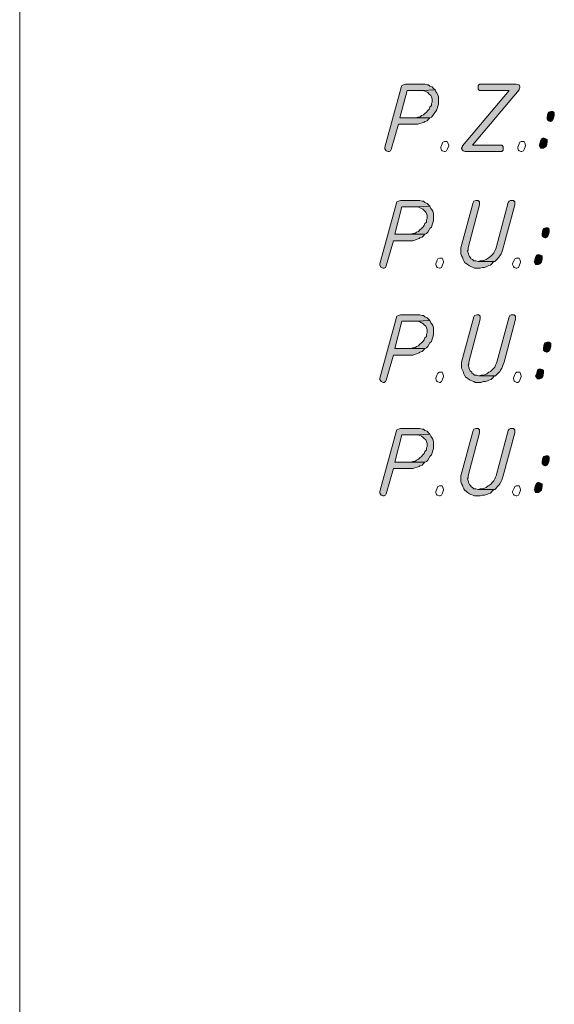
# Model space of a CAD drawing. Header units: inches. Extents: x 1504 to 12593, y -807 to 3183.
# Tile 242 of 256: x 7074 to 7388, y 14 to 593. Entities that reach past the tile are written whole.
import ezdxf

# ---------------------------------------------------------------- set-up
doc = ezdxf.new("R2010")
doc.units = ezdxf.units.IN
doc.header["$MEASUREMENT"] = 0
doc.layers.add('at_Entity', color=7, linetype='Continuous')
doc.layers.add('at_Solid', color=7, linetype='Continuous')

msp = doc.modelspace()

# ---------------------------------------------------------------- hatches: boundary and pattern name
at = {"layer": 'at_Solid', "lineweight": 15}
for points in [[(7310.61, 555.2), (7300.47, 555.2), (7299.21, 554.77), (7298.36, 554.36), (7297.94, 553.09), (7288.22, 518.03), (7288.22, 517.19), (7289.06, 515.91), (7290.33, 515.49), (7290.76, 515.49), (7291.6, 515.91), (7292.03, 516.76), (7296.25, 531.54), (7307.65, 531.54), (7308.92, 531.97), (7310.18, 532.39), (7311.46, 532.81), (7311.87, 533.24), (7313.14, 533.65), (7313.99, 534.5), (7314.83, 535.35), (7297.09, 535.35), (7301.32, 551.4), (7309.77, 551.4), (7317.79, 551.82), (7316.95, 552.67), (7316.1, 553.51), (7314.83, 553.93), (7313.99, 554.77), (7313.14, 554.77), (7311.87, 555.2)], [(7317.79, 551.82), (7309.77, 551.4), (7310.61, 551.4), (7311.87, 550.98), (7312.72, 550.55), (7313.56, 550.13), (7314.41, 549.29), (7315.26, 548.44), (7315.68, 547.59), (7316.1, 546.33), (7316.1, 544.64), (7315.68, 543.8), (7315.68, 542.53), (7314.83, 541.68), (7314.41, 540.41), (7313.56, 539.57), (7312.72, 538.72), (7311.87, 537.88), (7311.03, 537.03), (7309.77, 536.62), (7308.92, 535.77), (7307.65, 535.77), (7306.38, 535.35), (7297.09, 535.35), (7314.83, 535.35), (7315.68, 535.77), (7316.52, 536.62), (7317.36, 537.88), (7317.79, 538.72), (7318.64, 539.57), (7319.06, 540.84), (7319.48, 542.11), (7319.9, 543.37), (7319.9, 545.49), (7319.9, 547.59), (7319.48, 548.86), (7318.64, 550.13), (7318.21, 550.55)], [(7365.52, 555.2), (7343.98, 555.2), (7343.13, 554.36), (7343.13, 552.24), (7343.98, 551.4), (7361.3, 551.4), (7333.84, 518.87), (7333.84, 518.45), (7333.42, 517.6), (7333.42, 517.19), (7334.26, 515.91), (7335.53, 515.49), (7357.07, 515.49), (7357.92, 516.34), (7357.92, 518.45), (7357.07, 519.29), (7339.75, 519.29), (7367.21, 551.82), (7367.21, 552.24), (7367.63, 553.09), (7367.63, 553.51), (7367.21, 554.77), (7366.79, 554.77)], [(7385.79, 539.15), (7384.53, 538.72), (7384.11, 537.88), (7383.68, 535.77), (7383.68, 534.5), (7384.53, 533.65), (7385.37, 533.24), (7385.79, 533.24), (7386.64, 533.65), (7387.49, 534.93), (7387.91, 536.62), (7387.91, 538.3), (7387.06, 539.15)], [(7381.57, 523.52), (7380.3, 523.09), (7379.88, 521.83), (7379.46, 520.14), (7379.04, 519.29), (7379.46, 518.45), (7379.88, 517.6), (7381.57, 517.6), (7382.42, 518.03), (7383.26, 518.87), (7383.68, 520.98), (7383.68, 522.67), (7382.84, 523.09)], [(7307.65, 486.77), (7297.51, 486.77), (7296.25, 486.35), (7295.4, 485.93), (7294.98, 484.66), (7285.26, 449.6), (7285.26, 448.76), (7286.11, 447.48), (7287.38, 447.07), (7287.8, 447.07), (7288.64, 447.48), (7289.06, 448.33), (7293.29, 463.12), (7304.69, 463.12), (7305.96, 463.54), (7307.23, 463.96), (7308.5, 464.38), (7308.92, 464.81), (7310.18, 465.22), (7311.03, 466.07), (7311.87, 466.92), (7294.13, 466.92), (7298.36, 482.96), (7306.81, 482.96), (7314.83, 483.39), (7313.99, 484.24), (7313.14, 485.08), (7311.87, 485.5), (7311.03, 486.35), (7310.18, 486.35), (7308.92, 486.77)], [(7342.29, 486.77), (7341.87, 486.77), (7340.6, 486.35), (7340.18, 485.5), (7333, 458.89), (7333, 455.51), (7333.42, 454.25), (7333.84, 453.4), (7334.26, 452.13), (7334.69, 451.29), (7335.53, 450.02), (7335.95, 450.02), (7336.8, 449.17), (7338.07, 448.33), (7338.91, 447.91), (7340.18, 447.48), (7341.02, 447.07), (7344.4, 447.07), (7345.67, 447.48), (7346.94, 447.48), (7348.2, 447.91), (7349.05, 448.33), (7350.31, 448.76), (7351.16, 449.6), (7352, 450.44), (7352.85, 450.86), (7343.13, 450.86), (7341.87, 451.29), (7340.6, 451.29), (7339.75, 452.13), (7338.91, 452.56), (7338.91, 452.98), (7338.07, 453.82), (7337.64, 454.66), (7337.22, 455.94), (7336.8, 457.2), (7337.22, 457.63), (7337.22, 458.89), (7343.98, 484.24), (7343.98, 485.93), (7343.13, 486.77)], [(7362.56, 486.77), (7362.14, 486.77), (7361.3, 486.35), (7360.87, 485.5), (7353.69, 458.89), (7353.27, 458.04), (7352.85, 457.2), (7352.43, 455.94), (7351.58, 455.09), (7350.74, 454.25), (7349.89, 453.4), (7349.05, 452.98), (7347.78, 452.13), (7346.94, 451.71), (7345.67, 451.29), (7344.4, 451.29), (7343.13, 450.86), (7352.85, 450.86), (7353.69, 451.71), (7354.54, 452.56), (7355.38, 453.4), (7355.81, 454.25), (7356.65, 455.51), (7357.07, 456.36), (7357.49, 457.63), (7357.92, 458.89), (7364.68, 484.24), (7364.68, 485.93), (7363.83, 486.77)], [(7314.83, 483.39), (7306.81, 482.96), (7307.65, 482.96), (7308.92, 482.55), (7309.77, 482.12), (7310.61, 481.7), (7311.46, 480.86), (7312.3, 480.01), (7312.72, 479.17), (7313.14, 477.9), (7313.14, 476.21), (7312.72, 475.37), (7312.72, 474.1), (7311.87, 473.25), (7311.46, 471.99), (7310.61, 471.14), (7309.77, 470.3), (7308.92, 469.45), (7308.08, 468.61), (7306.81, 468.18), (7305.96, 467.34), (7304.69, 467.34), (7303.43, 466.92), (7294.13, 466.92), (7311.87, 466.92), (7312.72, 467.34), (7313.56, 468.18), (7314.41, 469.45), (7314.83, 470.3), (7315.68, 471.14), (7316.1, 472.41), (7316.52, 473.68), (7316.95, 474.94), (7316.95, 477.06), (7316.95, 479.17), (7316.52, 480.43), (7315.68, 481.7), (7315.26, 482.12)], [(7382.84, 470.72), (7381.57, 470.3), (7381.15, 469.45), (7380.73, 467.34), (7380.73, 466.07), (7381.57, 465.22), (7382.42, 464.81), (7382.84, 464.81), (7383.68, 465.22), (7384.53, 466.5), (7384.95, 468.18), (7384.95, 469.87), (7384.11, 470.72)], [(7378.61, 455.09), (7377.35, 454.66), (7376.93, 453.4), (7376.5, 451.71), (7376.08, 450.86), (7376.5, 450.02), (7376.93, 449.17), (7378.61, 449.17), (7379.46, 449.6), (7380.3, 450.44), (7380.73, 452.56), (7380.73, 454.25), (7379.88, 454.66)], [(7307.65, 419.61), (7297.51, 419.61), (7296.25, 419.18), (7295.4, 418.76), (7294.98, 417.5), (7285.26, 382.44), (7285.26, 381.59), (7286.11, 380.33), (7287.38, 379.9), (7287.8, 379.9), (7288.64, 380.33), (7289.06, 381.17), (7293.29, 395.95), (7304.69, 395.95), (7305.96, 396.38), (7307.23, 396.8), (7308.5, 397.22), (7308.92, 397.64), (7310.18, 398.07), (7311.03, 398.91), (7311.87, 399.75), (7294.13, 399.75), (7298.36, 415.81), (7306.81, 415.81), (7314.83, 416.23), (7313.99, 417.07), (7313.14, 417.92), (7311.87, 418.34), (7311.03, 419.18), (7310.18, 419.18), (7308.92, 419.61)], [(7342.71, 419.61), (7342.29, 419.61), (7341.02, 419.18), (7340.6, 418.34), (7333.42, 391.73), (7333.42, 388.35), (7333.84, 387.08), (7334.26, 386.24), (7334.69, 384.97), (7335.11, 384.13), (7335.95, 382.86), (7336.38, 382.86), (7337.22, 382.01), (7338.49, 381.17), (7339.33, 380.75), (7340.6, 380.33), (7341.44, 379.9), (7344.82, 379.9), (7346.09, 380.33), (7347.36, 380.33), (7348.63, 380.75), (7349.47, 381.17), (7350.74, 381.59), (7351.58, 382.44), (7352.43, 383.28), (7353.27, 383.7), (7343.56, 383.7), (7342.29, 384.13), (7341.02, 384.13), (7340.18, 384.97), (7339.33, 385.39), (7339.33, 385.82), (7338.49, 386.66), (7338.07, 387.51), (7337.64, 388.77), (7337.22, 390.04), (7337.64, 390.46), (7337.64, 391.73), (7344.4, 417.07), (7344.4, 418.76), (7343.56, 419.61)], [(7362.99, 419.61), (7362.56, 419.61), (7361.72, 419.18), (7361.3, 418.34), (7354.12, 391.73), (7353.69, 390.89), (7353.27, 390.04), (7352.85, 388.77), (7352, 387.93), (7351.16, 387.08), (7350.31, 386.24), (7349.47, 385.82), (7348.2, 384.97), (7347.36, 384.55), (7346.09, 384.13), (7344.82, 384.13), (7343.56, 383.7), (7353.27, 383.7), (7354.12, 384.55), (7354.96, 385.39), (7355.81, 386.24), (7356.23, 387.08), (7357.07, 388.35), (7357.49, 389.2), (7357.92, 390.46), (7358.34, 391.73), (7365.1, 417.07), (7365.1, 418.76), (7364.25, 419.61)], [(7314.83, 416.23), (7306.81, 415.81), (7307.65, 415.81), (7308.92, 415.38), (7309.77, 414.96), (7310.61, 414.54), (7311.46, 413.69), (7312.3, 412.85), (7312.72, 412), (7313.14, 410.74), (7313.14, 409.05), (7312.72, 408.2), (7312.72, 406.94), (7311.87, 406.09), (7311.46, 404.82), (7310.61, 403.98), (7309.77, 403.13), (7308.92, 402.29), (7308.08, 401.44), (7306.81, 401.02), (7305.96, 400.18), (7304.69, 400.18), (7303.43, 399.75), (7294.13, 399.75), (7311.87, 399.75), (7312.72, 400.18), (7313.56, 401.02), (7314.41, 402.29), (7314.83, 403.13), (7315.68, 403.98), (7316.1, 405.25), (7316.52, 406.51), (7316.95, 407.78), (7316.95, 409.89), (7316.95, 412), (7316.52, 413.28), (7315.68, 414.54), (7315.26, 414.96)], [(7383.68, 403.56), (7382.42, 403.13), (7381.99, 402.29), (7381.57, 400.18), (7381.57, 398.91), (7382.42, 398.07), (7383.26, 397.64), (7383.68, 397.64), (7384.53, 398.07), (7385.37, 399.33), (7385.79, 401.02), (7385.79, 402.71), (7384.95, 403.56)], [(7379.46, 387.93), (7378.19, 387.51), (7377.77, 386.24), (7377.35, 384.55), (7376.93, 383.7), (7377.35, 382.86), (7377.77, 382.01), (7379.46, 382.01), (7380.3, 382.44), (7381.15, 383.28), (7381.57, 385.39), (7381.57, 387.08), (7380.73, 387.51)], [(7307.65, 352.87), (7297.51, 352.87), (7296.25, 352.44), (7295.4, 352.03), (7294.98, 350.75), (7285.26, 315.7), (7285.26, 314.86), (7286.11, 313.58), (7287.38, 313.16), (7287.8, 313.16), (7288.64, 313.58), (7289.06, 314.43), (7293.29, 329.21), (7304.69, 329.21), (7305.96, 329.64), (7307.23, 330.06), (7308.5, 330.48), (7308.92, 330.91), (7310.18, 331.32), (7311.03, 332.17), (7311.87, 333.01), (7294.13, 333.01), (7298.36, 349.07), (7306.81, 349.07), (7314.83, 349.49), (7313.99, 350.34), (7313.14, 351.18), (7311.87, 351.6), (7311.03, 352.44), (7310.18, 352.44), (7308.92, 352.87)], [(7314.83, 349.49), (7306.81, 349.07), (7307.65, 349.07), (7308.92, 348.65), (7309.77, 348.22), (7310.61, 347.8), (7311.46, 346.96), (7312.3, 346.11), (7312.72, 345.26), (7313.14, 344), (7313.14, 342.31), (7312.72, 341.47), (7312.72, 340.2), (7311.87, 339.35), (7311.46, 338.09), (7310.61, 337.24), (7309.77, 336.39), (7308.92, 335.55), (7308.08, 334.7), (7306.81, 334.29), (7305.96, 333.44), (7304.69, 333.44), (7303.43, 333.01), (7294.13, 333.01), (7311.87, 333.01), (7312.72, 333.44), (7313.56, 334.29), (7314.41, 335.55), (7314.83, 336.39), (7315.68, 337.24), (7316.1, 338.51), (7316.52, 339.78), (7316.95, 341.04), (7316.95, 343.15), (7316.95, 345.26), (7316.52, 346.53), (7315.68, 347.8), (7315.26, 348.22)], [(7342.29, 352.87), (7341.87, 352.87), (7340.6, 352.44), (7340.18, 351.6), (7333, 324.99), (7333, 321.61), (7333.42, 320.34), (7333.84, 319.5), (7334.26, 318.23), (7334.69, 317.39), (7335.53, 316.12), (7335.95, 316.12), (7336.8, 315.27), (7338.07, 314.43), (7338.91, 314.01), (7340.18, 313.58), (7341.02, 313.16), (7344.4, 313.16), (7345.67, 313.58), (7346.94, 313.58), (7348.2, 314.01), (7349.05, 314.43), (7350.31, 314.86), (7351.16, 315.7), (7352, 316.54), (7352.85, 316.96), (7343.13, 316.96), (7341.87, 317.39), (7340.6, 317.39), (7339.75, 318.23), (7338.91, 318.65), (7338.91, 319.08), (7338.07, 319.92), (7337.64, 320.76), (7337.22, 322.04), (7336.8, 323.3), (7337.22, 323.73), (7337.22, 324.99), (7343.98, 350.34), (7343.98, 352.03), (7343.13, 352.87)], [(7362.56, 352.87), (7362.14, 352.87), (7361.3, 352.44), (7360.87, 351.6), (7353.69, 324.99), (7353.27, 324.14), (7352.85, 323.3), (7352.43, 322.04), (7351.58, 321.19), (7350.74, 320.34), (7349.89, 319.5), (7349.05, 319.08), (7347.78, 318.23), (7346.94, 317.81), (7345.67, 317.39), (7344.4, 317.39), (7343.13, 316.96), (7352.85, 316.96), (7353.69, 317.81), (7354.54, 318.65), (7355.38, 319.5), (7355.81, 320.34), (7356.65, 321.61), (7357.07, 322.46), (7357.49, 323.73), (7357.92, 324.99), (7364.68, 350.34), (7364.68, 352.03), (7363.83, 352.87)], [(7382.84, 336.82), (7381.57, 336.39), (7381.15, 335.55), (7380.73, 333.44), (7380.73, 332.17), (7381.57, 331.32), (7382.42, 330.91), (7382.84, 330.91), (7383.68, 331.32), (7384.53, 332.6), (7384.95, 334.29), (7384.95, 335.97), (7384.11, 336.82)], [(7378.61, 321.19), (7377.35, 320.76), (7376.93, 319.5), (7376.5, 317.81), (7376.08, 316.96), (7376.5, 316.12), (7376.93, 315.27), (7378.61, 315.27), (7379.46, 315.7), (7380.3, 316.54), (7380.73, 318.65), (7380.73, 320.34), (7379.88, 320.76)]]:
    msp.add_hatch(color=7, dxfattribs=at).paths.add_polyline_path(points)

# ---------------------------------------------------------------- linework, layer by layer
at = {"layer": 'at_Entity', "color": 7, "lineweight": 15}
for p, q in [((7073.64, -323.82), (7073.64, 2946.41)), ((7297.94, 553.09), (7288.22, 518.03)), ((7297.09, 535.35), (7301.32, 551.4)), ((7298.36, 554.36), (7297.94, 553.09)), ((7299.21, 554.77), (7298.36, 554.36)), ((7300.47, 555.2), (7299.21, 554.77)), ((7310.61, 555.2), (7300.47, 555.2)), ((7301.32, 551.4), (7309.77, 551.4)), ((7317.79, 551.82), (7309.77, 551.4)), ((7309.77, 551.4), (7317.79, 551.82)), ((7309.77, 551.4), (7310.61, 551.4)), ((7311.87, 555.2), (7310.61, 555.2)), ((7310.61, 551.4), (7311.87, 550.98)), ((7313.14, 554.77), (7311.87, 555.2)), ((7311.87, 550.98), (7312.72, 550.55)), ((7312.72, 550.55), (7313.56, 550.13)), ((7313.99, 554.77), (7313.14, 554.77)), ((7313.56, 550.13), (7314.41, 549.29)), ((7314.83, 553.93), (7313.99, 554.77)), ((7316.1, 553.51), (7314.83, 553.93)), ((7316.95, 552.67), (7316.1, 553.51)), ((7317.79, 551.82), (7316.95, 552.67)), ((7318.21, 550.55), (7317.79, 551.82)), ((7318.64, 550.13), (7318.21, 550.55)), ((7319.48, 548.86), (7318.64, 550.13)), ((7361.3, 551.4), (7333.84, 518.87)), ((7339.75, 519.29), (7367.21, 551.82)), ((7343.98, 555.2), (7343.13, 554.36)), ((7343.13, 554.36), (7343.13, 552.24)), ((7343.13, 552.24), (7343.98, 551.4)), ((7365.52, 555.2), (7343.98, 555.2)), ((7343.98, 551.4), (7361.3, 551.4)), ((7366.79, 554.77), (7365.52, 555.2)), ((7367.21, 554.77), (7366.79, 554.77)), ((7367.63, 553.51), (7367.21, 554.77)), ((7367.21, 552.24), (7367.63, 553.09)), ((7367.21, 551.82), (7367.21, 552.24)), ((7367.63, 553.09), (7367.63, 553.51)), ((7314.41, 549.29), (7315.26, 548.44)), ((7315.26, 548.44), (7315.68, 547.59)), ((7315.68, 547.59), (7316.1, 546.33)), ((7316.1, 544.64), (7315.68, 543.8)), ((7316.1, 546.33), (7316.1, 544.64)), ((7319.9, 547.59), (7319.48, 548.86)), ((7319.9, 545.49), (7319.9, 547.59)), ((7319.9, 543.37), (7319.9, 545.49)), ((7312.72, 538.72), (7311.87, 537.88)), ((7313.56, 539.57), (7312.72, 538.72)), ((7314.41, 540.41), (7313.56, 539.57)), ((7314.83, 541.68), (7314.41, 540.41)), ((7315.68, 542.53), (7314.83, 541.68)), ((7315.68, 543.8), (7315.68, 542.53)), ((7317.36, 537.88), (7317.79, 538.72)), ((7317.79, 538.72), (7318.64, 539.57)), ((7318.64, 539.57), (7319.06, 540.84)), ((7319.06, 540.84), (7319.48, 542.11)), ((7319.48, 542.11), (7319.9, 543.37)), ((7384.53, 538.72), (7384.11, 537.88)), ((7385.79, 539.15), (7384.53, 538.72)), ((7385.79, 539.15), (7385.79, 539.15)), ((7387.06, 539.15), (7385.79, 539.15)), ((7387.91, 538.3), (7387.06, 539.15)), ((7387.91, 536.62), (7387.91, 538.3)), ((7306.38, 535.35), (7297.09, 535.35)), ((7297.09, 535.35), (7314.83, 535.35)), ((7314.83, 535.35), (7297.09, 535.35)), ((7307.65, 535.77), (7306.38, 535.35)), ((7308.92, 535.77), (7307.65, 535.77)), ((7309.77, 536.62), (7308.92, 535.77)), ((7308.92, 531.97), (7310.18, 532.39)), ((7311.03, 537.03), (7309.77, 536.62)), ((7310.18, 532.39), (7311.46, 532.81)), ((7311.87, 537.88), (7311.03, 537.03)), ((7311.46, 532.81), (7311.87, 533.24)), ((7311.87, 533.24), (7313.14, 533.65)), ((7313.14, 533.65), (7313.99, 534.5)), ((7313.99, 534.5), (7314.83, 535.35)), ((7314.83, 535.35), (7315.68, 535.77)), ((7315.68, 535.77), (7316.52, 536.62)), ((7316.52, 536.62), (7317.36, 537.88)), ((7384.11, 537.88), (7383.68, 535.77)), ((7383.68, 535.77), (7383.68, 534.5)), ((7383.68, 534.5), (7384.53, 533.65)), ((7384.53, 533.65), (7385.37, 533.24)), ((7385.37, 533.24), (7385.79, 533.24)), ((7385.79, 533.24), (7386.64, 533.65)), ((7386.64, 533.65), (7387.49, 534.93)), ((7387.49, 534.93), (7387.91, 536.62)), ((7292.03, 516.76), (7296.25, 531.54)), ((7296.25, 531.54), (7307.65, 531.54)), ((7307.65, 531.54), (7308.92, 531.97)), ((7322.01, 520.14), (7322.43, 520.98)), ((7322.43, 520.98), (7323.28, 521.41)), ((7323.28, 521.41), (7324.97, 521.41)), ((7324.97, 521.41), (7325.39, 520.56)), ((7367.21, 520.14), (7367.63, 520.98)), ((7367.63, 520.98), (7368.48, 521.41)), ((7368.48, 521.41), (7370.17, 521.41)), ((7370.17, 521.41), (7370.59, 520.56)), ((7379.88, 521.83), (7379.46, 520.14)), ((7380.3, 523.09), (7379.88, 521.83)), ((7381.57, 523.52), (7380.3, 523.09)), ((7381.57, 523.52), (7381.57, 523.52)), ((7382.84, 523.09), (7381.57, 523.52)), ((7383.68, 522.67), (7382.84, 523.09)), ((7383.26, 518.87), (7383.68, 520.98)), ((7383.68, 520.98), (7383.68, 522.67)), ((7288.22, 518.03), (7288.22, 517.19)), ((7288.22, 517.19), (7289.06, 515.91)), ((7289.06, 515.91), (7289.06, 515.91)), ((7289.06, 515.91), (7290.33, 515.49)), ((7290.33, 515.49), (7290.76, 515.49)), ((7290.76, 515.49), (7291.6, 515.91)), ((7291.6, 515.91), (7292.03, 516.76)), ((7321.17, 518.03), (7322.01, 520.14)), ((7321.17, 517.6), (7321.17, 518.03)), ((7321.17, 518.03), (7321.17, 518.03)), ((7321.17, 518.03), (7321.17, 518.03)), ((7321.59, 516.34), (7321.17, 517.6)), ((7322.01, 515.91), (7321.59, 516.34)), ((7323.28, 515.49), (7322.01, 515.91)), ((7323.7, 515.49), (7323.28, 515.49)), ((7324.55, 515.91), (7323.7, 515.49)), ((7324.97, 516.76), (7324.55, 515.91)), ((7325.82, 518.87), (7324.97, 516.76)), ((7325.39, 520.56), (7325.82, 519.29)), ((7325.82, 519.29), (7325.82, 518.87)), ((7325.82, 518.87), (7325.82, 518.87)), ((7333.84, 518.45), (7333.42, 517.6)), ((7333.42, 517.6), (7333.42, 517.19)), ((7333.42, 517.19), (7334.26, 515.91)), ((7333.84, 518.87), (7333.84, 518.45)), ((7334.26, 515.91), (7334.26, 515.91)), ((7334.26, 515.91), (7335.53, 515.49)), ((7335.53, 515.49), (7357.07, 515.49)), ((7357.07, 519.29), (7339.75, 519.29)), ((7357.92, 518.45), (7357.07, 519.29)), ((7357.07, 515.49), (7357.92, 516.34)), ((7357.92, 516.34), (7357.92, 518.45)), ((7366.37, 518.03), (7367.21, 520.14)), ((7366.37, 517.6), (7366.37, 518.03)), ((7366.37, 518.03), (7366.37, 518.03)), ((7366.37, 518.03), (7366.37, 518.03)), ((7366.79, 516.34), (7366.37, 517.6)), ((7367.21, 515.91), (7366.79, 516.34)), ((7368.48, 515.49), (7367.21, 515.91)), ((7368.9, 515.49), (7368.48, 515.49)), ((7369.75, 515.91), (7368.9, 515.49)), ((7370.17, 516.76), (7369.75, 515.91)), ((7371.01, 518.87), (7370.17, 516.76)), ((7370.59, 520.56), (7371.01, 519.29)), ((7371.01, 519.29), (7371.01, 518.87)), ((7371.01, 518.87), (7371.01, 518.87)), ((7379.46, 520.14), (7379.04, 519.29)), ((7379.04, 519.29), (7379.46, 518.45)), ((7379.46, 518.45), (7379.88, 517.6)), ((7379.88, 517.6), (7381.57, 517.6)), ((7381.57, 517.6), (7382.42, 518.03)), ((7382.42, 518.03), (7383.26, 518.87)), ((7296.25, 486.35), (7295.4, 485.93)), ((7297.51, 486.77), (7296.25, 486.35)), ((7307.65, 486.77), (7297.51, 486.77)), ((7308.92, 486.77), (7307.65, 486.77)), ((7310.18, 486.35), (7308.92, 486.77)), ((7311.03, 486.35), (7310.18, 486.35)), ((7311.87, 485.5), (7311.03, 486.35)), ((7340.6, 486.35), (7340.18, 485.5)), ((7341.87, 486.77), (7340.6, 486.35)), ((7342.29, 486.77), (7341.87, 486.77)), ((7343.13, 486.77), (7342.29, 486.77)), ((7343.98, 485.93), (7343.13, 486.77)), ((7361.3, 486.35), (7360.87, 485.5)), ((7362.14, 486.77), (7361.3, 486.35)), ((7362.56, 486.77), (7362.14, 486.77)), ((7363.83, 486.77), (7362.56, 486.77)), ((7364.68, 485.93), (7363.83, 486.77)), ((7294.98, 484.66), (7285.26, 449.6)), ((7294.13, 466.92), (7298.36, 482.96)), ((7295.4, 485.93), (7294.98, 484.66)), ((7298.36, 482.96), (7306.81, 482.96)), ((7314.83, 483.39), (7306.81, 482.96)), ((7306.81, 482.96), (7314.83, 483.39)), ((7306.81, 482.96), (7307.65, 482.96)), ((7307.65, 482.96), (7308.92, 482.55)), ((7308.92, 482.55), (7309.77, 482.12)), ((7309.77, 482.12), (7310.61, 481.7)), ((7310.61, 481.7), (7311.46, 480.86)), ((7311.46, 480.86), (7312.3, 480.01)), ((7313.14, 485.08), (7311.87, 485.5)), ((7313.99, 484.24), (7313.14, 485.08)), ((7314.83, 483.39), (7313.99, 484.24)), ((7315.26, 482.12), (7314.83, 483.39)), ((7315.68, 481.7), (7315.26, 482.12)), ((7316.52, 480.43), (7315.68, 481.7)), ((7316.95, 479.17), (7316.52, 480.43)), ((7340.18, 485.5), (7333, 458.89)), ((7337.22, 458.89), (7343.98, 484.24)), ((7343.98, 484.24), (7343.98, 485.93)), ((7360.87, 485.5), (7353.69, 458.89)), ((7357.92, 458.89), (7364.68, 484.24)), ((7364.68, 484.24), (7364.68, 485.93)), ((7312.3, 480.01), (7312.72, 479.17)), ((7312.72, 479.17), (7313.14, 477.9)), ((7313.14, 476.21), (7312.72, 475.37)), ((7312.72, 475.37), (7312.72, 474.1)), ((7313.14, 477.9), (7313.14, 476.21)), ((7316.52, 473.68), (7316.95, 474.94)), ((7316.95, 477.06), (7316.95, 479.17)), ((7316.95, 474.94), (7316.95, 477.06)), ((7308.08, 468.61), (7306.81, 468.18)), ((7308.92, 469.45), (7308.08, 468.61)), ((7309.77, 470.3), (7308.92, 469.45)), ((7310.61, 471.14), (7309.77, 470.3)), ((7311.46, 471.99), (7310.61, 471.14)), ((7311.87, 473.25), (7311.46, 471.99)), ((7312.72, 474.1), (7311.87, 473.25)), ((7313.56, 468.18), (7314.41, 469.45)), ((7314.41, 469.45), (7314.83, 470.3)), ((7314.83, 470.3), (7315.68, 471.14)), ((7315.68, 471.14), (7316.1, 472.41)), ((7316.1, 472.41), (7316.52, 473.68)), ((7381.15, 469.45), (7380.73, 467.34)), ((7381.57, 470.3), (7381.15, 469.45)), ((7382.84, 470.72), (7381.57, 470.3)), ((7382.84, 470.72), (7382.84, 470.72)), ((7384.11, 470.72), (7382.84, 470.72)), ((7384.95, 469.87), (7384.11, 470.72)), ((7384.95, 468.18), (7384.95, 469.87)), ((7289.06, 448.33), (7293.29, 463.12)), ((7293.29, 463.12), (7304.69, 463.12)), ((7303.43, 466.92), (7294.13, 466.92)), ((7294.13, 466.92), (7311.87, 466.92)), ((7311.87, 466.92), (7294.13, 466.92)), ((7304.69, 467.34), (7303.43, 466.92)), ((7305.96, 467.34), (7304.69, 467.34)), ((7304.69, 463.12), (7305.96, 463.54)), ((7306.81, 468.18), (7305.96, 467.34)), ((7305.96, 463.54), (7307.23, 463.96)), ((7307.23, 463.96), (7308.5, 464.38)), ((7308.5, 464.38), (7308.92, 464.81)), ((7308.92, 464.81), (7310.18, 465.22)), ((7310.18, 465.22), (7311.03, 466.07)), ((7311.03, 466.07), (7311.87, 466.92)), ((7311.87, 466.92), (7312.72, 467.34)), ((7312.72, 467.34), (7313.56, 468.18)), ((7380.73, 467.34), (7380.73, 466.07)), ((7380.73, 466.07), (7381.57, 465.22)), ((7381.57, 465.22), (7382.42, 464.81)), ((7382.42, 464.81), (7382.84, 464.81)), ((7382.84, 464.81), (7383.68, 465.22)), ((7383.68, 465.22), (7384.53, 466.5)), ((7384.53, 466.5), (7384.95, 468.18)), ((7333, 458.89), (7333, 455.51)), ((7336.8, 457.2), (7337.22, 457.63)), ((7337.22, 455.94), (7336.8, 457.2)), ((7337.22, 457.63), (7337.22, 458.89)), ((7352.85, 457.2), (7352.43, 455.94)), ((7353.27, 458.04), (7352.85, 457.2)), ((7353.69, 458.89), (7353.27, 458.04)), ((7357.07, 456.36), (7357.49, 457.63)), ((7357.49, 457.63), (7357.92, 458.89)), ((7318.21, 449.6), (7319.06, 451.71)), ((7319.06, 451.71), (7319.48, 452.56)), ((7319.48, 452.56), (7320.33, 452.98)), ((7320.33, 452.98), (7322.01, 452.98)), ((7322.01, 452.98), (7322.43, 452.13)), ((7322.43, 452.13), (7322.86, 450.86)), ((7333, 455.51), (7333.42, 454.25)), ((7333.42, 454.25), (7333.84, 453.4)), ((7333.84, 453.4), (7334.26, 452.13)), ((7334.26, 452.13), (7334.69, 451.29)), ((7334.69, 451.29), (7335.53, 450.02)), ((7337.64, 454.66), (7337.22, 455.94)), ((7338.07, 453.82), (7337.64, 454.66)), ((7338.91, 452.98), (7338.07, 453.82)), ((7338.91, 452.56), (7338.91, 452.98)), ((7339.75, 452.13), (7338.91, 452.56)), ((7340.6, 451.29), (7339.75, 452.13)), ((7341.87, 451.29), (7340.6, 451.29)), ((7343.13, 450.86), (7341.87, 451.29)), ((7344.4, 451.29), (7343.13, 450.86)), ((7345.67, 451.29), (7344.4, 451.29)), ((7346.94, 451.71), (7345.67, 451.29)), ((7347.78, 452.13), (7346.94, 451.71)), ((7349.05, 452.98), (7347.78, 452.13)), ((7349.89, 453.4), (7349.05, 452.98)), ((7350.74, 454.25), (7349.89, 453.4)), ((7351.58, 455.09), (7350.74, 454.25)), ((7352.43, 455.94), (7351.58, 455.09)), ((7352.85, 450.86), (7353.69, 451.71)), ((7353.69, 451.71), (7354.54, 452.56)), ((7354.54, 452.56), (7355.38, 453.4)), ((7355.38, 453.4), (7355.81, 454.25)), ((7355.81, 454.25), (7356.65, 455.51)), ((7356.65, 455.51), (7357.07, 456.36)), ((7363.41, 449.6), (7364.25, 451.71)), ((7364.25, 451.71), (7364.68, 452.56)), ((7364.68, 452.56), (7365.52, 452.98)), ((7365.52, 452.98), (7367.21, 452.98)), ((7367.21, 452.98), (7367.63, 452.13)), ((7367.63, 452.13), (7368.05, 450.86)), ((7376.5, 451.71), (7376.08, 450.86)), ((7376.93, 453.4), (7376.5, 451.71)), ((7377.35, 454.66), (7376.93, 453.4)), ((7378.61, 455.09), (7377.35, 454.66)), ((7378.61, 455.09), (7378.61, 455.09)), ((7379.88, 454.66), (7378.61, 455.09)), ((7380.73, 454.25), (7379.88, 454.66)), ((7380.3, 450.44), (7380.73, 452.56)), ((7380.73, 452.56), (7380.73, 454.25)), ((7285.26, 449.6), (7285.26, 448.76)), ((7285.26, 448.76), (7286.11, 447.48)), ((7286.11, 447.48), (7286.11, 447.48)), ((7286.11, 447.48), (7287.38, 447.07)), ((7287.38, 447.07), (7287.8, 447.07)), ((7287.8, 447.07), (7288.64, 447.48)), ((7288.64, 447.48), (7289.06, 448.33)), ((7318.21, 449.17), (7318.21, 449.6)), ((7318.21, 449.6), (7318.21, 449.6)), ((7318.21, 449.6), (7318.21, 449.6)), ((7318.64, 447.91), (7318.21, 449.17)), ((7319.06, 447.48), (7318.64, 447.91)), ((7320.33, 447.07), (7319.06, 447.48)), ((7320.74, 447.07), (7320.33, 447.07)), ((7321.59, 447.48), (7320.74, 447.07)), ((7322.01, 448.33), (7321.59, 447.48)), ((7322.86, 450.44), (7322.01, 448.33)), ((7322.86, 450.86), (7322.86, 450.44)), ((7322.86, 450.44), (7322.86, 450.44)), ((7335.53, 450.02), (7335.95, 450.02)), ((7335.95, 450.02), (7336.8, 449.17)), ((7336.8, 449.17), (7338.07, 448.33)), ((7338.07, 448.33), (7338.91, 447.91)), ((7338.91, 447.91), (7340.18, 447.48)), ((7340.18, 447.48), (7341.02, 447.07)), ((7341.02, 447.07), (7344.4, 447.07)), ((7343.13, 450.86), (7352.85, 450.86)), ((7352.85, 450.86), (7343.13, 450.86)), ((7344.4, 447.07), (7345.67, 447.48)), ((7345.67, 447.48), (7346.94, 447.48)), ((7346.94, 447.48), (7348.2, 447.91)), ((7348.2, 447.91), (7349.05, 448.33)), ((7349.05, 448.33), (7350.31, 448.76)), ((7350.31, 448.76), (7351.16, 449.6)), ((7351.16, 449.6), (7352, 450.44)), ((7352, 450.44), (7352.85, 450.86)), ((7363.41, 449.17), (7363.41, 449.6)), ((7363.41, 449.6), (7363.41, 449.6)), ((7363.41, 449.6), (7363.41, 449.6)), ((7363.83, 447.91), (7363.41, 449.17)), ((7364.25, 447.48), (7363.83, 447.91)), ((7365.52, 447.07), (7364.25, 447.48)), ((7365.94, 447.07), (7365.52, 447.07)), ((7366.79, 447.48), (7365.94, 447.07)), ((7367.21, 448.33), (7366.79, 447.48)), ((7368.05, 450.44), (7367.21, 448.33)), ((7368.05, 450.86), (7368.05, 450.44)), ((7368.05, 450.44), (7368.05, 450.44)), ((7376.08, 450.86), (7376.5, 450.02)), ((7376.5, 450.02), (7376.93, 449.17)), ((7376.93, 449.17), (7378.61, 449.17)), ((7378.61, 449.17), (7379.46, 449.6)), ((7379.46, 449.6), (7380.3, 450.44)), ((7294.98, 417.5), (7285.26, 382.44)), ((7295.4, 418.76), (7294.98, 417.5)), ((7296.25, 419.18), (7295.4, 418.76)), ((7297.51, 419.61), (7296.25, 419.18)), ((7307.65, 419.61), (7297.51, 419.61)), ((7308.92, 419.61), (7307.65, 419.61)), ((7310.18, 419.18), (7308.92, 419.61)), ((7311.03, 419.18), (7310.18, 419.18)), ((7311.87, 418.34), (7311.03, 419.18)), ((7313.14, 417.92), (7311.87, 418.34)), ((7313.99, 417.07), (7313.14, 417.92)), ((7314.83, 416.23), (7313.99, 417.07)), ((7340.6, 418.34), (7333.42, 391.73)), ((7337.64, 391.73), (7344.4, 417.07)), ((7341.02, 419.18), (7340.6, 418.34)), ((7342.29, 419.61), (7341.02, 419.18)), ((7342.71, 419.61), (7342.29, 419.61)), ((7343.56, 419.61), (7342.71, 419.61)), ((7344.4, 418.76), (7343.56, 419.61)), ((7344.4, 417.07), (7344.4, 418.76)), ((7361.3, 418.34), (7354.12, 391.73)), ((7358.34, 391.73), (7365.1, 417.07)), ((7361.72, 419.18), (7361.3, 418.34)), ((7362.56, 419.61), (7361.72, 419.18)), ((7362.99, 419.61), (7362.56, 419.61)), ((7364.25, 419.61), (7362.99, 419.61)), ((7365.1, 418.76), (7364.25, 419.61)), ((7365.1, 417.07), (7365.1, 418.76)), ((7294.13, 399.75), (7298.36, 415.81)), ((7298.36, 415.81), (7306.81, 415.81)), ((7314.83, 416.23), (7306.81, 415.81)), ((7306.81, 415.81), (7314.83, 416.23)), ((7306.81, 415.81), (7307.65, 415.81)), ((7307.65, 415.81), (7308.92, 415.38)), ((7308.92, 415.38), (7309.77, 414.96)), ((7309.77, 414.96), (7310.61, 414.54)), ((7310.61, 414.54), (7311.46, 413.69)), ((7311.46, 413.69), (7312.3, 412.85)), ((7312.3, 412.85), (7312.72, 412)), ((7312.72, 412), (7313.14, 410.74)), ((7315.26, 414.96), (7314.83, 416.23)), ((7315.68, 414.54), (7315.26, 414.96)), ((7316.52, 413.28), (7315.68, 414.54)), ((7316.95, 412), (7316.52, 413.28)), ((7316.95, 409.89), (7316.95, 412)), ((7311.87, 406.09), (7311.46, 404.82)), ((7312.72, 406.94), (7311.87, 406.09)), ((7313.14, 409.05), (7312.72, 408.2)), ((7312.72, 408.2), (7312.72, 406.94)), ((7313.14, 410.74), (7313.14, 409.05)), ((7315.68, 403.98), (7316.1, 405.25)), ((7316.1, 405.25), (7316.52, 406.51)), ((7316.52, 406.51), (7316.95, 407.78)), ((7316.95, 407.78), (7316.95, 409.89)), ((7303.43, 399.75), (7294.13, 399.75)), ((7294.13, 399.75), (7311.87, 399.75)), ((7311.87, 399.75), (7294.13, 399.75)), ((7304.69, 400.18), (7303.43, 399.75)), ((7305.96, 400.18), (7304.69, 400.18)), ((7306.81, 401.02), (7305.96, 400.18)), ((7308.08, 401.44), (7306.81, 401.02)), ((7308.92, 402.29), (7308.08, 401.44)), ((7309.77, 403.13), (7308.92, 402.29)), ((7310.61, 403.98), (7309.77, 403.13)), ((7311.46, 404.82), (7310.61, 403.98)), ((7311.03, 398.91), (7311.87, 399.75)), ((7311.87, 399.75), (7312.72, 400.18)), ((7312.72, 400.18), (7313.56, 401.02)), ((7313.56, 401.02), (7314.41, 402.29)), ((7314.41, 402.29), (7314.83, 403.13)), ((7314.83, 403.13), (7315.68, 403.98)), ((7381.99, 402.29), (7381.57, 400.18)), ((7381.57, 400.18), (7381.57, 398.91)), ((7382.42, 403.13), (7381.99, 402.29)), ((7383.68, 403.56), (7382.42, 403.13)), ((7383.68, 403.56), (7383.68, 403.56)), ((7384.95, 403.56), (7383.68, 403.56)), ((7384.53, 398.07), (7385.37, 399.33)), ((7385.79, 402.71), (7384.95, 403.56)), ((7385.37, 399.33), (7385.79, 401.02)), ((7385.79, 401.02), (7385.79, 402.71)), ((7289.06, 381.17), (7293.29, 395.95)), ((7293.29, 395.95), (7304.69, 395.95)), ((7304.69, 395.95), (7305.96, 396.38)), ((7305.96, 396.38), (7307.23, 396.8)), ((7307.23, 396.8), (7308.5, 397.22)), ((7308.5, 397.22), (7308.92, 397.64)), ((7308.92, 397.64), (7310.18, 398.07)), ((7310.18, 398.07), (7311.03, 398.91)), ((7381.57, 398.91), (7382.42, 398.07)), ((7382.42, 398.07), (7383.26, 397.64)), ((7383.26, 397.64), (7383.68, 397.64)), ((7383.68, 397.64), (7384.53, 398.07)), ((7333.42, 391.73), (7333.42, 388.35)), ((7333.42, 388.35), (7333.84, 387.08)), ((7337.22, 390.04), (7337.64, 390.46)), ((7337.64, 388.77), (7337.22, 390.04)), ((7337.64, 390.46), (7337.64, 391.73)), ((7338.07, 387.51), (7337.64, 388.77)), ((7352, 387.93), (7351.16, 387.08)), ((7352.85, 388.77), (7352, 387.93)), ((7353.27, 390.04), (7352.85, 388.77)), ((7353.69, 390.89), (7353.27, 390.04)), ((7354.12, 391.73), (7353.69, 390.89)), ((7356.23, 387.08), (7357.07, 388.35)), ((7357.07, 388.35), (7357.49, 389.2)), ((7357.49, 389.2), (7357.92, 390.46)), ((7357.92, 390.46), (7358.34, 391.73)), ((7379.46, 387.93), (7378.19, 387.51)), ((7379.46, 387.93), (7379.46, 387.93)), ((7380.73, 387.51), (7379.46, 387.93)), ((7285.26, 382.44), (7285.26, 381.59)), ((7318.21, 382.44), (7319.06, 384.55)), ((7318.21, 382.01), (7318.21, 382.44)), ((7318.21, 382.44), (7318.21, 382.44)), ((7318.21, 382.44), (7318.21, 382.44)), ((7318.64, 380.75), (7318.21, 382.01)), ((7319.06, 384.55), (7319.48, 385.39)), ((7319.48, 385.39), (7320.33, 385.82)), ((7320.33, 385.82), (7322.01, 385.82)), ((7322.01, 385.82), (7322.43, 384.97)), ((7322.86, 383.28), (7322.01, 381.17)), ((7322.43, 384.97), (7322.86, 383.7)), ((7322.86, 383.7), (7322.86, 383.28)), ((7322.86, 383.28), (7322.86, 383.28)), ((7333.84, 387.08), (7334.26, 386.24)), ((7334.26, 386.24), (7334.69, 384.97)), ((7334.69, 384.97), (7335.11, 384.13)), ((7335.11, 384.13), (7335.95, 382.86)), ((7335.95, 382.86), (7336.38, 382.86)), ((7336.38, 382.86), (7337.22, 382.01)), ((7337.22, 382.01), (7338.49, 381.17)), ((7338.49, 386.66), (7338.07, 387.51)), ((7339.33, 385.82), (7338.49, 386.66)), ((7339.33, 385.39), (7339.33, 385.82)), ((7340.18, 384.97), (7339.33, 385.39)), ((7341.02, 384.13), (7340.18, 384.97)), ((7342.29, 384.13), (7341.02, 384.13)), ((7343.56, 383.7), (7342.29, 384.13)), ((7344.82, 384.13), (7343.56, 383.7)), ((7343.56, 383.7), (7353.27, 383.7)), ((7353.27, 383.7), (7343.56, 383.7)), ((7346.09, 384.13), (7344.82, 384.13)), ((7347.36, 384.55), (7346.09, 384.13)), ((7348.2, 384.97), (7347.36, 384.55)), ((7349.47, 385.82), (7348.2, 384.97)), ((7350.31, 386.24), (7349.47, 385.82)), ((7351.16, 387.08), (7350.31, 386.24)), ((7350.74, 381.59), (7351.58, 382.44)), ((7351.58, 382.44), (7352.43, 383.28)), ((7352.43, 383.28), (7353.27, 383.7)), ((7353.27, 383.7), (7354.12, 384.55)), ((7354.12, 384.55), (7354.96, 385.39)), ((7354.96, 385.39), (7355.81, 386.24)), ((7355.81, 386.24), (7356.23, 387.08)), ((7363.83, 382.44), (7364.68, 384.55)), ((7363.83, 382.01), (7363.83, 382.44)), ((7363.83, 382.44), (7363.83, 382.44)), ((7363.83, 382.44), (7363.83, 382.44)), ((7364.25, 380.75), (7363.83, 382.01)), ((7364.68, 384.55), (7365.1, 385.39)), ((7365.1, 385.39), (7365.94, 385.82)), ((7365.94, 385.82), (7367.63, 385.82)), ((7367.63, 385.82), (7368.05, 384.97)), ((7368.48, 383.28), (7367.63, 381.17)), ((7368.05, 384.97), (7368.48, 383.7)), ((7368.48, 383.7), (7368.48, 383.28)), ((7368.48, 383.28), (7368.48, 383.28)), ((7377.35, 384.55), (7376.93, 383.7)), ((7376.93, 383.7), (7377.35, 382.86)), ((7377.77, 386.24), (7377.35, 384.55)), ((7377.35, 382.86), (7377.77, 382.01)), ((7378.19, 387.51), (7377.77, 386.24)), ((7377.77, 382.01), (7379.46, 382.01)), ((7379.46, 382.01), (7380.3, 382.44)), ((7380.3, 382.44), (7381.15, 383.28)), ((7381.57, 387.08), (7380.73, 387.51)), ((7381.15, 383.28), (7381.57, 385.39)), ((7381.57, 385.39), (7381.57, 387.08)), ((7285.26, 381.59), (7286.11, 380.33)), ((7286.11, 380.33), (7286.11, 380.33)), ((7286.11, 380.33), (7287.38, 379.9)), ((7287.38, 379.9), (7287.8, 379.9)), ((7287.8, 379.9), (7288.64, 380.33)), ((7288.64, 380.33), (7289.06, 381.17)), ((7319.06, 380.33), (7318.64, 380.75)), ((7320.33, 379.9), (7319.06, 380.33)), ((7320.74, 379.9), (7320.33, 379.9)), ((7321.59, 380.33), (7320.74, 379.9)), ((7322.01, 381.17), (7321.59, 380.33)), ((7338.49, 381.17), (7339.33, 380.75)), ((7339.33, 380.75), (7340.6, 380.33)), ((7340.6, 380.33), (7341.44, 379.9)), ((7341.44, 379.9), (7344.82, 379.9)), ((7344.82, 379.9), (7346.09, 380.33)), ((7346.09, 380.33), (7347.36, 380.33)), ((7347.36, 380.33), (7348.63, 380.75)), ((7348.63, 380.75), (7349.47, 381.17)), ((7349.47, 381.17), (7350.74, 381.59)), ((7364.68, 380.33), (7364.25, 380.75)), ((7365.94, 379.9), (7364.68, 380.33)), ((7366.37, 379.9), (7365.94, 379.9)), ((7367.21, 380.33), (7366.37, 379.9)), ((7367.63, 381.17), (7367.21, 380.33)), ((7294.98, 350.75), (7285.26, 315.7)), ((7294.13, 333.01), (7298.36, 349.07)), ((7295.4, 352.03), (7294.98, 350.75)), ((7296.25, 352.44), (7295.4, 352.03)), ((7297.51, 352.87), (7296.25, 352.44)), ((7307.65, 352.87), (7297.51, 352.87)), ((7298.36, 349.07), (7306.81, 349.07)), ((7314.83, 349.49), (7306.81, 349.07)), ((7306.81, 349.07), (7314.83, 349.49)), ((7306.81, 349.07), (7307.65, 349.07)), ((7308.92, 352.87), (7307.65, 352.87)), ((7307.65, 349.07), (7308.92, 348.65)), ((7310.18, 352.44), (7308.92, 352.87)), ((7308.92, 348.65), (7309.77, 348.22)), ((7309.77, 348.22), (7310.61, 347.8)), ((7311.03, 352.44), (7310.18, 352.44)), ((7310.61, 347.8), (7311.46, 346.96)), ((7311.87, 351.6), (7311.03, 352.44)), ((7313.14, 351.18), (7311.87, 351.6)), ((7313.99, 350.34), (7313.14, 351.18)), ((7314.83, 349.49), (7313.99, 350.34)), ((7315.26, 348.22), (7314.83, 349.49)), ((7315.68, 347.8), (7315.26, 348.22)), ((7316.52, 346.53), (7315.68, 347.8)), ((7340.18, 351.6), (7333, 324.99)), ((7337.22, 324.99), (7343.98, 350.34)), ((7340.6, 352.44), (7340.18, 351.6)), ((7341.87, 352.87), (7340.6, 352.44)), ((7342.29, 352.87), (7341.87, 352.87)), ((7343.13, 352.87), (7342.29, 352.87)), ((7343.98, 352.03), (7343.13, 352.87)), ((7343.98, 350.34), (7343.98, 352.03)), ((7360.87, 351.6), (7353.69, 324.99)), ((7357.92, 324.99), (7364.68, 350.34)), ((7361.3, 352.44), (7360.87, 351.6)), ((7362.14, 352.87), (7361.3, 352.44)), ((7362.56, 352.87), (7362.14, 352.87)), ((7363.83, 352.87), (7362.56, 352.87)), ((7364.68, 352.03), (7363.83, 352.87)), ((7364.68, 350.34), (7364.68, 352.03)), ((7311.46, 346.96), (7312.3, 346.11)), ((7312.3, 346.11), (7312.72, 345.26)), ((7312.72, 345.26), (7313.14, 344)), ((7313.14, 342.31), (7312.72, 341.47)), ((7312.72, 341.47), (7312.72, 340.2)), ((7313.14, 344), (7313.14, 342.31)), ((7316.95, 345.26), (7316.52, 346.53)), ((7316.95, 343.15), (7316.95, 345.26)), ((7316.95, 341.04), (7316.95, 343.15)), ((7308.92, 335.55), (7308.08, 334.7)), ((7309.77, 336.39), (7308.92, 335.55)), ((7310.61, 337.24), (7309.77, 336.39)), ((7311.46, 338.09), (7310.61, 337.24)), ((7311.87, 339.35), (7311.46, 338.09)), ((7312.72, 340.2), (7311.87, 339.35)), ((7313.56, 334.29), (7314.41, 335.55)), ((7314.41, 335.55), (7314.83, 336.39)), ((7314.83, 336.39), (7315.68, 337.24)), ((7315.68, 337.24), (7316.1, 338.51)), ((7316.1, 338.51), (7316.52, 339.78)), ((7316.52, 339.78), (7316.95, 341.04)), ((7381.15, 335.55), (7380.73, 333.44)), ((7381.57, 336.39), (7381.15, 335.55)), ((7382.84, 336.82), (7381.57, 336.39)), ((7382.84, 336.82), (7382.84, 336.82)), ((7384.11, 336.82), (7382.84, 336.82)), ((7384.95, 335.97), (7384.11, 336.82)), ((7384.95, 334.29), (7384.95, 335.97)), ((7303.43, 333.01), (7294.13, 333.01)), ((7294.13, 333.01), (7311.87, 333.01)), ((7311.87, 333.01), (7294.13, 333.01)), ((7304.69, 333.44), (7303.43, 333.01)), ((7305.96, 333.44), (7304.69, 333.44)), ((7306.81, 334.29), (7305.96, 333.44)), ((7305.96, 329.64), (7307.23, 330.06)), ((7308.08, 334.7), (7306.81, 334.29)), ((7307.23, 330.06), (7308.5, 330.48)), ((7308.5, 330.48), (7308.92, 330.91)), ((7308.92, 330.91), (7310.18, 331.32)), ((7310.18, 331.32), (7311.03, 332.17)), ((7311.03, 332.17), (7311.87, 333.01)), ((7311.87, 333.01), (7312.72, 333.44)), ((7312.72, 333.44), (7313.56, 334.29)), ((7380.73, 333.44), (7380.73, 332.17)), ((7380.73, 332.17), (7381.57, 331.32)), ((7381.57, 331.32), (7382.42, 330.91)), ((7382.42, 330.91), (7382.84, 330.91)), ((7382.84, 330.91), (7383.68, 331.32)), ((7383.68, 331.32), (7384.53, 332.6)), ((7384.53, 332.6), (7384.95, 334.29)), ((7289.06, 314.43), (7293.29, 329.21)), ((7293.29, 329.21), (7304.69, 329.21)), ((7304.69, 329.21), (7305.96, 329.64)), ((7333, 324.99), (7333, 321.61)), ((7337.22, 323.73), (7337.22, 324.99)), ((7353.27, 324.14), (7352.85, 323.3)), ((7353.69, 324.99), (7353.27, 324.14)), ((7357.49, 323.73), (7357.92, 324.99)), ((7319.06, 317.81), (7319.48, 318.65)), ((7319.48, 318.65), (7320.33, 319.08)), ((7320.33, 319.08), (7322.01, 319.08)), ((7322.01, 319.08), (7322.43, 318.23)), ((7322.43, 318.23), (7322.86, 316.96)), ((7333, 321.61), (7333.42, 320.34)), ((7333.42, 320.34), (7333.84, 319.5)), ((7333.84, 319.5), (7334.26, 318.23)), ((7334.26, 318.23), (7334.69, 317.39)), ((7336.8, 323.3), (7337.22, 323.73)), ((7337.22, 322.04), (7336.8, 323.3)), ((7337.64, 320.76), (7337.22, 322.04)), ((7338.07, 319.92), (7337.64, 320.76)), ((7338.91, 319.08), (7338.07, 319.92)), ((7338.91, 318.65), (7338.91, 319.08)), ((7339.75, 318.23), (7338.91, 318.65)), ((7340.6, 317.39), (7339.75, 318.23)), ((7347.78, 318.23), (7346.94, 317.81)), ((7349.05, 319.08), (7347.78, 318.23)), ((7349.89, 319.5), (7349.05, 319.08)), ((7350.74, 320.34), (7349.89, 319.5)), ((7351.58, 321.19), (7350.74, 320.34)), ((7352.43, 322.04), (7351.58, 321.19)), ((7352.85, 323.3), (7352.43, 322.04)), ((7353.69, 317.81), (7354.54, 318.65)), ((7354.54, 318.65), (7355.38, 319.5)), ((7355.38, 319.5), (7355.81, 320.34)), ((7355.81, 320.34), (7356.65, 321.61)), ((7356.65, 321.61), (7357.07, 322.46)), ((7357.07, 322.46), (7357.49, 323.73)), ((7364.25, 317.81), (7364.68, 318.65)), ((7364.68, 318.65), (7365.52, 319.08)), ((7365.52, 319.08), (7367.21, 319.08)), ((7367.21, 319.08), (7367.63, 318.23)), ((7367.63, 318.23), (7368.05, 316.96)), ((7376.93, 319.5), (7376.5, 317.81)), ((7377.35, 320.76), (7376.93, 319.5)), ((7378.61, 321.19), (7377.35, 320.76)), ((7378.61, 321.19), (7378.61, 321.19)), ((7379.88, 320.76), (7378.61, 321.19)), ((7380.73, 320.34), (7379.88, 320.76)), ((7380.3, 316.54), (7380.73, 318.65)), ((7380.73, 318.65), (7380.73, 320.34)), ((7285.26, 315.7), (7285.26, 314.86)), ((7285.26, 314.86), (7286.11, 313.58)), ((7286.11, 313.58), (7286.11, 313.58)), ((7286.11, 313.58), (7287.38, 313.16)), ((7287.38, 313.16), (7287.8, 313.16)), ((7287.8, 313.16), (7288.64, 313.58)), ((7288.64, 313.58), (7289.06, 314.43)), ((7318.21, 315.7), (7319.06, 317.81)), ((7318.21, 315.27), (7318.21, 315.7)), ((7318.21, 315.7), (7318.21, 315.7)), ((7318.21, 315.7), (7318.21, 315.7)), ((7318.64, 314.01), (7318.21, 315.27)), ((7319.06, 313.58), (7318.64, 314.01)), ((7320.33, 313.16), (7319.06, 313.58)), ((7320.74, 313.16), (7320.33, 313.16)), ((7321.59, 313.58), (7320.74, 313.16)), ((7322.01, 314.43), (7321.59, 313.58)), ((7322.86, 316.54), (7322.01, 314.43)), ((7322.86, 316.96), (7322.86, 316.54)), ((7322.86, 316.54), (7322.86, 316.54)), ((7334.69, 317.39), (7335.53, 316.12)), ((7335.53, 316.12), (7335.95, 316.12)), ((7335.95, 316.12), (7336.8, 315.27)), ((7336.8, 315.27), (7338.07, 314.43)), ((7338.07, 314.43), (7338.91, 314.01)), ((7338.91, 314.01), (7340.18, 313.58)), ((7340.18, 313.58), (7341.02, 313.16)), ((7341.87, 317.39), (7340.6, 317.39)), ((7341.02, 313.16), (7344.4, 313.16)), ((7343.13, 316.96), (7341.87, 317.39)), ((7344.4, 317.39), (7343.13, 316.96)), ((7343.13, 316.96), (7352.85, 316.96)), ((7352.85, 316.96), (7343.13, 316.96)), ((7345.67, 317.39), (7344.4, 317.39)), ((7344.4, 313.16), (7345.67, 313.58)), ((7346.94, 317.81), (7345.67, 317.39)), ((7345.67, 313.58), (7346.94, 313.58)), ((7346.94, 313.58), (7348.2, 314.01)), ((7348.2, 314.01), (7349.05, 314.43)), ((7349.05, 314.43), (7350.31, 314.86)), ((7350.31, 314.86), (7351.16, 315.7)), ((7351.16, 315.7), (7352, 316.54)), ((7352, 316.54), (7352.85, 316.96)), ((7352.85, 316.96), (7353.69, 317.81)), ((7363.41, 315.7), (7364.25, 317.81)), ((7363.41, 315.27), (7363.41, 315.7)), ((7363.41, 315.7), (7363.41, 315.7)), ((7363.41, 315.7), (7363.41, 315.7)), ((7363.83, 314.01), (7363.41, 315.27)), ((7364.25, 313.58), (7363.83, 314.01)), ((7365.52, 313.16), (7364.25, 313.58)), ((7365.94, 313.16), (7365.52, 313.16)), ((7366.79, 313.58), (7365.94, 313.16)), ((7367.21, 314.43), (7366.79, 313.58)), ((7368.05, 316.54), (7367.21, 314.43)), ((7368.05, 316.96), (7368.05, 316.54)), ((7368.05, 316.54), (7368.05, 316.54)), ((7376.5, 317.81), (7376.08, 316.96)), ((7376.08, 316.96), (7376.5, 316.12)), ((7376.5, 316.12), (7376.93, 315.27)), ((7376.93, 315.27), (7378.61, 315.27)), ((7378.61, 315.27), (7379.46, 315.7)), ((7379.46, 315.7), (7380.3, 316.54))]:
    msp.add_line(p, q, dxfattribs=at)

doc.saveas('drawing.dxf')
